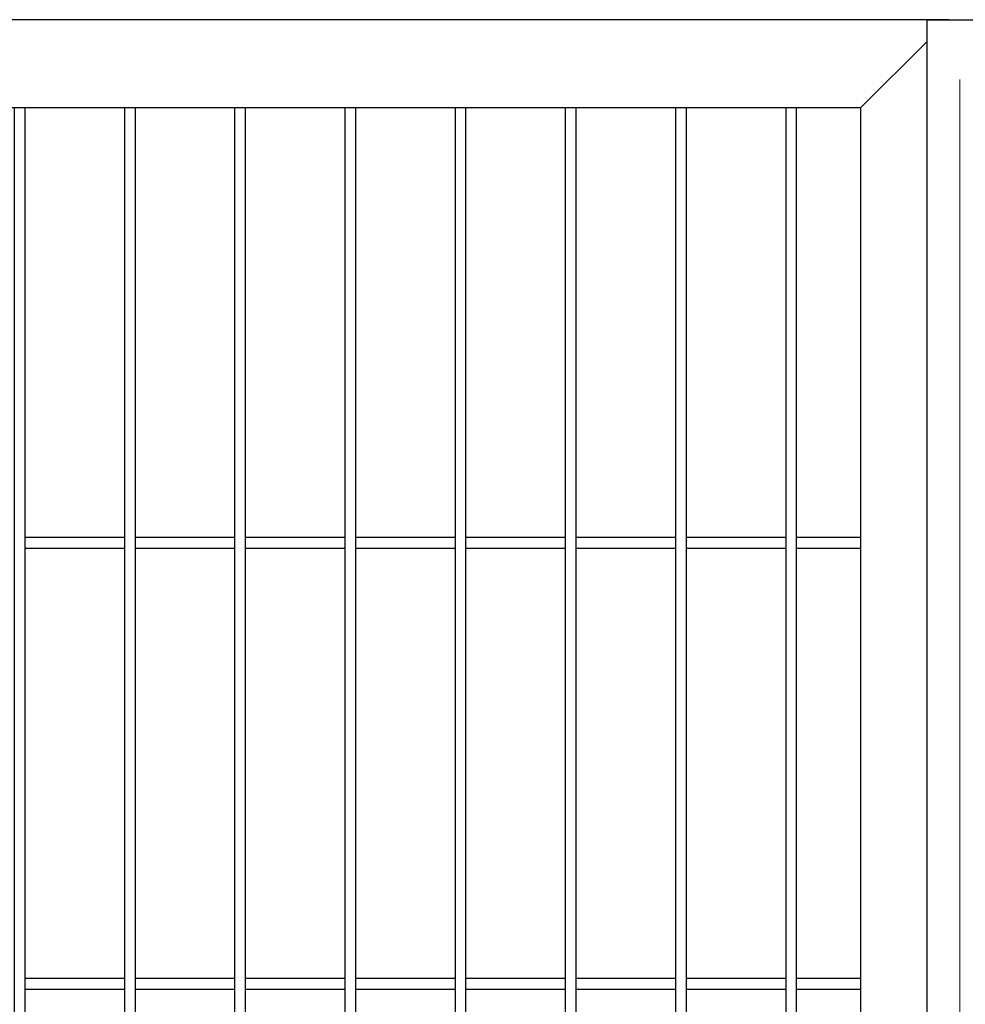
# Model space of a CAD drawing. Header units: inches. Extents: x 43593 to 117387, y -66787 to -26237.
# Tile 157 of 256: x 50540 to 50582, y -33569 to -33525. Entities that reach past the tile are written whole.
import ezdxf

# ---------------------------------------------------------------- set-up
doc = ezdxf.new("R2010")
doc.units = ezdxf.units.IN
doc.header["$MEASUREMENT"] = 0
doc.layers.get('0').update_dxf_attribs({"lineweight": 0})
doc.layers.add('AW OGRODZENIA', color=253, linetype='Continuous')

msp = doc.modelspace()

# ---------------------------------------------------------------- linework, layer by layer
at = {"linetype": 'Continuous', "ltscale": 8}
msp.add_line((50582.191, -33527.515), (50582.191, -33701.593), dxfattribs=at)
at = {"layer": 'AW OGRODZENIA'}
for p, q in [((50581.691, -33524.802), (50417.191, -33524.802)), ((50580.691, -33524.802), (50580.691, -33570.131)), ((50580.691, -33524.802), (50583.691, -33524.802)), ((50580.691, -33525.802), (50577.691, -33528.802)), ((50577.691, -33528.802), (50421.191, -33528.802)), ((50577.691, -33528.802), (50577.691, -33675.802)), ((50539.789, -33548.262), (50544.293, -33548.262)), ((50539.789, -33548.262), (50544.293, -33548.262)), ((50539.789, -33548.262), (50544.293, -33548.262)), ((50539.789, -33548.262), (50544.293, -33548.262)), ((50539.789, -33548.262), (50544.293, -33548.262)), ((50539.789, -33548.262), (50544.293, -33548.262)), ((50539.789, -33548.262), (50544.293, -33548.262)), ((50539.789, -33548.262), (50544.293, -33548.262)), ((50539.789, -33548.262), (50544.293, -33548.262)), ((50539.789, -33548.262), (50544.293, -33548.262)), ((50539.789, -33548.262), (50544.293, -33548.262)), ((50539.789, -33548.262), (50544.293, -33548.262)), ((50539.789, -33548.262), (50544.293, -33548.262)), ((50539.789, -33548.262), (50544.293, -33548.262)), ((50539.789, -33548.262), (50544.293, -33548.262)), ((50539.789, -33548.262), (50544.293, -33548.262)), ((50539.789, -33548.262), (50544.293, -33548.262)), ((50539.789, -33548.262), (50544.293, -33548.262)), ((50539.789, -33548.262), (50544.293, -33548.262)), ((50539.789, -33548.262), (50544.293, -33548.262)), ((50539.789, -33548.262), (50544.293, -33548.262)), ((50539.789, -33548.262), (50544.293, -33548.262)), ((50539.789, -33548.262), (50544.293, -33548.262)), ((50539.789, -33548.262), (50544.293, -33548.262)), ((50539.789, -33548.262), (50544.293, -33548.262)), ((50544.789, -33548.262), (50549.293, -33548.262)), ((50544.789, -33548.262), (50549.293, -33548.262)), ((50544.789, -33548.262), (50549.293, -33548.262)), ((50544.789, -33548.262), (50549.293, -33548.262)), ((50544.789, -33548.262), (50549.293, -33548.262)), ((50544.789, -33548.262), (50549.293, -33548.262)), ((50544.789, -33548.262), (50549.293, -33548.262)), ((50544.789, -33548.262), (50549.293, -33548.262)), ((50544.789, -33548.262), (50549.293, -33548.262)), ((50544.789, -33548.262), (50549.293, -33548.262)), ((50544.789, -33548.262), (50549.293, -33548.262)), ((50544.789, -33548.262), (50549.293, -33548.262)), ((50544.789, -33548.262), (50549.293, -33548.262)), ((50544.789, -33548.262), (50549.293, -33548.262)), ((50544.789, -33548.262), (50549.293, -33548.262)), ((50544.789, -33548.262), (50549.293, -33548.262)), ((50544.789, -33548.262), (50549.293, -33548.262)), ((50544.789, -33548.262), (50549.293, -33548.262)), ((50544.789, -33548.262), (50549.293, -33548.262)), ((50544.789, -33548.262), (50549.293, -33548.262)), ((50544.789, -33548.262), (50549.293, -33548.262)), ((50544.789, -33548.262), (50549.293, -33548.262)), ((50544.789, -33548.262), (50549.293, -33548.262)), ((50544.789, -33548.262), (50549.293, -33548.262)), ((50544.789, -33548.262), (50549.293, -33548.262)), ((50549.789, -33548.262), (50554.293, -33548.262)), ((50549.789, -33548.262), (50554.293, -33548.262)), ((50549.789, -33548.262), (50554.293, -33548.262)), ((50549.789, -33548.262), (50554.293, -33548.262)), ((50549.789, -33548.262), (50554.293, -33548.262)), ((50549.789, -33548.262), (50554.293, -33548.262)), ((50549.789, -33548.262), (50554.293, -33548.262)), ((50549.789, -33548.262), (50554.293, -33548.262)), ((50549.789, -33548.262), (50554.293, -33548.262)), ((50549.789, -33548.262), (50554.293, -33548.262)), ((50549.789, -33548.262), (50554.293, -33548.262)), ((50549.789, -33548.262), (50554.293, -33548.262)), ((50549.789, -33548.262), (50554.293, -33548.262)), ((50549.789, -33548.262), (50554.293, -33548.262)), ((50549.789, -33548.262), (50554.293, -33548.262)), ((50549.789, -33548.262), (50554.293, -33548.262)), ((50549.789, -33548.262), (50554.293, -33548.262)), ((50549.789, -33548.262), (50554.293, -33548.262)), ((50549.789, -33548.262), (50554.293, -33548.262)), ((50549.789, -33548.262), (50554.293, -33548.262)), ((50549.789, -33548.262), (50554.293, -33548.262)), ((50549.789, -33548.262), (50554.293, -33548.262)), ((50549.789, -33548.262), (50554.293, -33548.262)), ((50549.789, -33548.262), (50554.293, -33548.262)), ((50549.789, -33548.262), (50554.293, -33548.262)), ((50554.789, -33548.262), (50559.293, -33548.262)), ((50554.789, -33548.262), (50559.293, -33548.262)), ((50554.789, -33548.262), (50559.293, -33548.262)), ((50554.789, -33548.262), (50559.293, -33548.262)), ((50554.789, -33548.262), (50559.293, -33548.262)), ((50554.789, -33548.262), (50559.293, -33548.262)), ((50554.789, -33548.262), (50559.293, -33548.262)), ((50554.789, -33548.262), (50559.293, -33548.262)), ((50554.789, -33548.262), (50559.293, -33548.262)), ((50554.789, -33548.262), (50559.293, -33548.262)), ((50554.789, -33548.262), (50559.293, -33548.262)), ((50554.789, -33548.262), (50559.293, -33548.262)), ((50554.789, -33548.262), (50559.293, -33548.262)), ((50554.789, -33548.262), (50559.293, -33548.262)), ((50554.789, -33548.262), (50559.293, -33548.262)), ((50554.789, -33548.262), (50559.293, -33548.262)), ((50554.789, -33548.262), (50559.293, -33548.262)), ((50554.789, -33548.262), (50559.293, -33548.262)), ((50554.789, -33548.262), (50559.293, -33548.262)), ((50554.789, -33548.262), (50559.293, -33548.262)), ((50554.789, -33548.262), (50559.293, -33548.262)), ((50554.789, -33548.262), (50559.293, -33548.262)), ((50554.789, -33548.262), (50559.293, -33548.262)), ((50554.789, -33548.262), (50559.293, -33548.262)), ((50554.789, -33548.262), (50559.293, -33548.262)), ((50559.789, -33548.262), (50564.293, -33548.262)), ((50559.789, -33548.262), (50564.293, -33548.262)), ((50559.789, -33548.262), (50564.293, -33548.262)), ((50559.789, -33548.262), (50564.293, -33548.262)), ((50559.789, -33548.262), (50564.293, -33548.262)), ((50559.789, -33548.262), (50564.293, -33548.262)), ((50559.789, -33548.262), (50564.293, -33548.262)), ((50559.789, -33548.262), (50564.293, -33548.262)), ((50559.789, -33548.262), (50564.293, -33548.262)), ((50559.789, -33548.262), (50564.293, -33548.262)), ((50559.789, -33548.262), (50564.293, -33548.262)), ((50559.789, -33548.262), (50564.293, -33548.262)), ((50559.789, -33548.262), (50564.293, -33548.262)), ((50559.789, -33548.262), (50564.293, -33548.262)), ((50559.789, -33548.262), (50564.293, -33548.262)), ((50559.789, -33548.262), (50564.293, -33548.262)), ((50559.789, -33548.262), (50564.293, -33548.262)), ((50559.789, -33548.262), (50564.293, -33548.262)), ((50559.789, -33548.262), (50564.293, -33548.262)), ((50559.789, -33548.262), (50564.293, -33548.262)), ((50559.789, -33548.262), (50564.293, -33548.262)), ((50559.789, -33548.262), (50564.293, -33548.262)), ((50559.789, -33548.262), (50564.293, -33548.262)), ((50559.789, -33548.262), (50564.293, -33548.262)), ((50559.789, -33548.262), (50564.293, -33548.262)), ((50564.789, -33548.262), (50569.293, -33548.262)), ((50564.789, -33548.262), (50569.293, -33548.262)), ((50564.789, -33548.262), (50569.293, -33548.262)), ((50564.789, -33548.262), (50569.293, -33548.262)), ((50564.789, -33548.262), (50569.293, -33548.262)), ((50564.789, -33548.262), (50569.293, -33548.262)), ((50564.789, -33548.262), (50569.293, -33548.262)), ((50564.789, -33548.262), (50569.293, -33548.262)), ((50564.789, -33548.262), (50569.293, -33548.262)), ((50564.789, -33548.262), (50569.293, -33548.262)), ((50564.789, -33548.262), (50569.293, -33548.262)), ((50564.789, -33548.262), (50569.293, -33548.262)), ((50564.789, -33548.262), (50569.293, -33548.262)), ((50564.789, -33548.262), (50569.293, -33548.262)), ((50564.789, -33548.262), (50569.293, -33548.262)), ((50564.789, -33548.262), (50569.293, -33548.262)), ((50564.789, -33548.262), (50569.293, -33548.262)), ((50564.789, -33548.262), (50569.293, -33548.262)), ((50564.789, -33548.262), (50569.293, -33548.262)), ((50564.789, -33548.262), (50569.293, -33548.262)), ((50564.789, -33548.262), (50569.293, -33548.262)), ((50564.789, -33548.262), (50569.293, -33548.262)), ((50564.789, -33548.262), (50569.293, -33548.262)), ((50564.789, -33548.262), (50569.293, -33548.262)), ((50564.789, -33548.262), (50569.293, -33548.262)), ((50569.789, -33548.262), (50574.293, -33548.262)), ((50569.789, -33548.262), (50574.293, -33548.262)), ((50569.789, -33548.262), (50574.293, -33548.262)), ((50569.789, -33548.262), (50574.293, -33548.262)), ((50569.789, -33548.262), (50574.293, -33548.262)), ((50569.789, -33548.262), (50574.293, -33548.262)), ((50569.789, -33548.262), (50574.293, -33548.262)), ((50569.789, -33548.262), (50574.293, -33548.262)), ((50569.789, -33548.262), (50574.293, -33548.262)), ((50569.789, -33548.262), (50574.293, -33548.262)), ((50569.789, -33548.262), (50574.293, -33548.262)), ((50569.789, -33548.262), (50574.293, -33548.262)), ((50569.789, -33548.262), (50574.293, -33548.262)), ((50569.789, -33548.262), (50574.293, -33548.262)), ((50569.789, -33548.262), (50574.293, -33548.262)), ((50569.789, -33548.262), (50574.293, -33548.262)), ((50569.789, -33548.262), (50574.293, -33548.262)), ((50569.789, -33548.262), (50574.293, -33548.262)), ((50569.789, -33548.262), (50574.293, -33548.262)), ((50569.789, -33548.262), (50574.293, -33548.262)), ((50569.789, -33548.262), (50574.293, -33548.262)), ((50569.789, -33548.262), (50574.293, -33548.262)), ((50569.789, -33548.262), (50574.293, -33548.262)), ((50569.789, -33548.262), (50574.293, -33548.262)), ((50569.789, -33548.262), (50574.293, -33548.262)), ((50574.789, -33548.262), (50577.691, -33548.262)), ((50574.789, -33548.262), (50577.691, -33548.262)), ((50574.789, -33548.262), (50577.691, -33548.262)), ((50574.789, -33548.262), (50577.691, -33548.262)), ((50574.789, -33548.262), (50577.691, -33548.262)), ((50574.789, -33548.262), (50577.691, -33548.262)), ((50574.789, -33548.262), (50577.691, -33548.262)), ((50574.789, -33548.262), (50577.691, -33548.262)), ((50574.789, -33548.262), (50577.691, -33548.262)), ((50574.789, -33548.262), (50577.691, -33548.262)), ((50574.789, -33548.262), (50577.691, -33548.262)), ((50574.789, -33548.262), (50577.691, -33548.262)), ((50574.789, -33548.262), (50577.691, -33548.262)), ((50574.789, -33548.262), (50577.691, -33548.262)), ((50574.789, -33548.262), (50577.691, -33548.262)), ((50574.789, -33548.262), (50577.691, -33548.262)), ((50574.789, -33548.262), (50577.691, -33548.262)), ((50574.789, -33548.262), (50577.691, -33548.262)), ((50574.789, -33548.262), (50577.691, -33548.262)), ((50574.789, -33548.262), (50577.691, -33548.262)), ((50574.789, -33548.262), (50577.691, -33548.262)), ((50574.789, -33548.262), (50577.691, -33548.262)), ((50574.789, -33548.262), (50577.691, -33548.262)), ((50574.789, -33548.262), (50577.691, -33548.262)), ((50574.789, -33548.262), (50577.691, -33548.262)), ((50539.789, -33548.762), (50544.293, -33548.762)), ((50539.789, -33548.762), (50544.293, -33548.762)), ((50539.789, -33548.762), (50544.293, -33548.762)), ((50539.789, -33548.762), (50544.293, -33548.762)), ((50539.789, -33548.762), (50544.293, -33548.762)), ((50539.789, -33548.762), (50544.293, -33548.762)), ((50539.789, -33548.762), (50544.293, -33548.762)), ((50539.789, -33548.762), (50544.293, -33548.762)), ((50539.789, -33548.762), (50544.293, -33548.762)), ((50539.789, -33548.762), (50544.293, -33548.762)), ((50539.789, -33548.762), (50544.293, -33548.762)), ((50539.789, -33548.762), (50544.293, -33548.762)), ((50539.789, -33548.762), (50544.293, -33548.762)), ((50539.789, -33548.762), (50544.293, -33548.762)), ((50539.789, -33548.762), (50544.293, -33548.762)), ((50539.789, -33548.762), (50544.293, -33548.762)), ((50539.789, -33548.762), (50544.293, -33548.762)), ((50539.789, -33548.762), (50544.293, -33548.762)), ((50539.789, -33548.762), (50544.293, -33548.762)), ((50539.789, -33548.762), (50544.293, -33548.762)), ((50539.789, -33548.762), (50544.293, -33548.762)), ((50539.789, -33548.762), (50544.293, -33548.762)), ((50539.789, -33548.762), (50544.293, -33548.762)), ((50539.789, -33548.762), (50544.293, -33548.762)), ((50539.789, -33548.762), (50544.293, -33548.762)), ((50544.789, -33548.762), (50549.293, -33548.762)), ((50544.789, -33548.762), (50549.293, -33548.762)), ((50544.789, -33548.762), (50549.293, -33548.762)), ((50544.789, -33548.762), (50549.293, -33548.762)), ((50544.789, -33548.762), (50549.293, -33548.762)), ((50544.789, -33548.762), (50549.293, -33548.762)), ((50544.789, -33548.762), (50549.293, -33548.762)), ((50544.789, -33548.762), (50549.293, -33548.762)), ((50544.789, -33548.762), (50549.293, -33548.762)), ((50544.789, -33548.762), (50549.293, -33548.762)), ((50544.789, -33548.762), (50549.293, -33548.762)), ((50544.789, -33548.762), (50549.293, -33548.762)), ((50544.789, -33548.762), (50549.293, -33548.762)), ((50544.789, -33548.762), (50549.293, -33548.762)), ((50544.789, -33548.762), (50549.293, -33548.762)), ((50544.789, -33548.762), (50549.293, -33548.762)), ((50544.789, -33548.762), (50549.293, -33548.762)), ((50544.789, -33548.762), (50549.293, -33548.762)), ((50544.789, -33548.762), (50549.293, -33548.762)), ((50544.789, -33548.762), (50549.293, -33548.762)), ((50544.789, -33548.762), (50549.293, -33548.762)), ((50544.789, -33548.762), (50549.293, -33548.762)), ((50544.789, -33548.762), (50549.293, -33548.762)), ((50544.789, -33548.762), (50549.293, -33548.762)), ((50544.789, -33548.762), (50549.293, -33548.762)), ((50549.789, -33548.762), (50554.293, -33548.762)), ((50549.789, -33548.762), (50554.293, -33548.762)), ((50549.789, -33548.762), (50554.293, -33548.762)), ((50549.789, -33548.762), (50554.293, -33548.762)), ((50549.789, -33548.762), (50554.293, -33548.762)), ((50549.789, -33548.762), (50554.293, -33548.762)), ((50549.789, -33548.762), (50554.293, -33548.762)), ((50549.789, -33548.762), (50554.293, -33548.762)), ((50549.789, -33548.762), (50554.293, -33548.762)), ((50549.789, -33548.762), (50554.293, -33548.762)), ((50549.789, -33548.762), (50554.293, -33548.762)), ((50549.789, -33548.762), (50554.293, -33548.762)), ((50549.789, -33548.762), (50554.293, -33548.762)), ((50549.789, -33548.762), (50554.293, -33548.762)), ((50549.789, -33548.762), (50554.293, -33548.762)), ((50549.789, -33548.762), (50554.293, -33548.762)), ((50549.789, -33548.762), (50554.293, -33548.762)), ((50549.789, -33548.762), (50554.293, -33548.762)), ((50549.789, -33548.762), (50554.293, -33548.762)), ((50549.789, -33548.762), (50554.293, -33548.762)), ((50549.789, -33548.762), (50554.293, -33548.762)), ((50549.789, -33548.762), (50554.293, -33548.762)), ((50549.789, -33548.762), (50554.293, -33548.762)), ((50549.789, -33548.762), (50554.293, -33548.762)), ((50549.789, -33548.762), (50554.293, -33548.762)), ((50554.789, -33548.762), (50559.293, -33548.762)), ((50554.789, -33548.762), (50559.293, -33548.762)), ((50554.789, -33548.762), (50559.293, -33548.762)), ((50554.789, -33548.762), (50559.293, -33548.762)), ((50554.789, -33548.762), (50559.293, -33548.762)), ((50554.789, -33548.762), (50559.293, -33548.762)), ((50554.789, -33548.762), (50559.293, -33548.762)), ((50554.789, -33548.762), (50559.293, -33548.762)), ((50554.789, -33548.762), (50559.293, -33548.762)), ((50554.789, -33548.762), (50559.293, -33548.762)), ((50554.789, -33548.762), (50559.293, -33548.762)), ((50554.789, -33548.762), (50559.293, -33548.762)), ((50554.789, -33548.762), (50559.293, -33548.762)), ((50554.789, -33548.762), (50559.293, -33548.762)), ((50554.789, -33548.762), (50559.293, -33548.762)), ((50554.789, -33548.762), (50559.293, -33548.762)), ((50554.789, -33548.762), (50559.293, -33548.762)), ((50554.789, -33548.762), (50559.293, -33548.762)), ((50554.789, -33548.762), (50559.293, -33548.762)), ((50554.789, -33548.762), (50559.293, -33548.762)), ((50554.789, -33548.762), (50559.293, -33548.762)), ((50554.789, -33548.762), (50559.293, -33548.762)), ((50554.789, -33548.762), (50559.293, -33548.762)), ((50554.789, -33548.762), (50559.293, -33548.762)), ((50554.789, -33548.762), (50559.293, -33548.762)), ((50559.789, -33548.762), (50564.293, -33548.762)), ((50559.789, -33548.762), (50564.293, -33548.762)), ((50559.789, -33548.762), (50564.293, -33548.762)), ((50559.789, -33548.762), (50564.293, -33548.762)), ((50559.789, -33548.762), (50564.293, -33548.762)), ((50559.789, -33548.762), (50564.293, -33548.762)), ((50559.789, -33548.762), (50564.293, -33548.762)), ((50559.789, -33548.762), (50564.293, -33548.762)), ((50559.789, -33548.762), (50564.293, -33548.762)), ((50559.789, -33548.762), (50564.293, -33548.762)), ((50559.789, -33548.762), (50564.293, -33548.762)), ((50559.789, -33548.762), (50564.293, -33548.762)), ((50559.789, -33548.762), (50564.293, -33548.762)), ((50559.789, -33548.762), (50564.293, -33548.762)), ((50559.789, -33548.762), (50564.293, -33548.762)), ((50559.789, -33548.762), (50564.293, -33548.762)), ((50559.789, -33548.762), (50564.293, -33548.762)), ((50559.789, -33548.762), (50564.293, -33548.762)), ((50559.789, -33548.762), (50564.293, -33548.762)), ((50559.789, -33548.762), (50564.293, -33548.762)), ((50559.789, -33548.762), (50564.293, -33548.762)), ((50559.789, -33548.762), (50564.293, -33548.762)), ((50559.789, -33548.762), (50564.293, -33548.762)), ((50559.789, -33548.762), (50564.293, -33548.762)), ((50559.789, -33548.762), (50564.293, -33548.762)), ((50564.789, -33548.762), (50569.293, -33548.762)), ((50564.789, -33548.762), (50569.293, -33548.762)), ((50564.789, -33548.762), (50569.293, -33548.762)), ((50564.789, -33548.762), (50569.293, -33548.762)), ((50564.789, -33548.762), (50569.293, -33548.762)), ((50564.789, -33548.762), (50569.293, -33548.762)), ((50564.789, -33548.762), (50569.293, -33548.762)), ((50564.789, -33548.762), (50569.293, -33548.762)), ((50564.789, -33548.762), (50569.293, -33548.762)), ((50564.789, -33548.762), (50569.293, -33548.762)), ((50564.789, -33548.762), (50569.293, -33548.762)), ((50564.789, -33548.762), (50569.293, -33548.762)), ((50564.789, -33548.762), (50569.293, -33548.762)), ((50564.789, -33548.762), (50569.293, -33548.762)), ((50564.789, -33548.762), (50569.293, -33548.762)), ((50564.789, -33548.762), (50569.293, -33548.762)), ((50564.789, -33548.762), (50569.293, -33548.762)), ((50564.789, -33548.762), (50569.293, -33548.762)), ((50564.789, -33548.762), (50569.293, -33548.762)), ((50564.789, -33548.762), (50569.293, -33548.762)), ((50564.789, -33548.762), (50569.293, -33548.762)), ((50564.789, -33548.762), (50569.293, -33548.762)), ((50564.789, -33548.762), (50569.293, -33548.762)), ((50564.789, -33548.762), (50569.293, -33548.762)), ((50564.789, -33548.762), (50569.293, -33548.762)), ((50569.789, -33548.762), (50574.293, -33548.762)), ((50569.789, -33548.762), (50574.293, -33548.762)), ((50569.789, -33548.762), (50574.293, -33548.762)), ((50569.789, -33548.762), (50574.293, -33548.762)), ((50569.789, -33548.762), (50574.293, -33548.762)), ((50569.789, -33548.762), (50574.293, -33548.762)), ((50569.789, -33548.762), (50574.293, -33548.762)), ((50569.789, -33548.762), (50574.293, -33548.762)), ((50569.789, -33548.762), (50574.293, -33548.762)), ((50569.789, -33548.762), (50574.293, -33548.762)), ((50569.789, -33548.762), (50574.293, -33548.762)), ((50569.789, -33548.762), (50574.293, -33548.762)), ((50569.789, -33548.762), (50574.293, -33548.762)), ((50569.789, -33548.762), (50574.293, -33548.762)), ((50569.789, -33548.762), (50574.293, -33548.762)), ((50569.789, -33548.762), (50574.293, -33548.762)), ((50569.789, -33548.762), (50574.293, -33548.762)), ((50569.789, -33548.762), (50574.293, -33548.762)), ((50569.789, -33548.762), (50574.293, -33548.762)), ((50569.789, -33548.762), (50574.293, -33548.762)), ((50569.789, -33548.762), (50574.293, -33548.762)), ((50569.789, -33548.762), (50574.293, -33548.762)), ((50569.789, -33548.762), (50574.293, -33548.762)), ((50569.789, -33548.762), (50574.293, -33548.762)), ((50569.789, -33548.762), (50574.293, -33548.762)), ((50574.789, -33548.762), (50577.691, -33548.762)), ((50574.789, -33548.762), (50577.691, -33548.762)), ((50574.789, -33548.762), (50577.691, -33548.762)), ((50574.789, -33548.762), (50577.691, -33548.762)), ((50574.789, -33548.762), (50577.691, -33548.762)), ((50574.789, -33548.762), (50577.691, -33548.762)), ((50574.789, -33548.762), (50577.691, -33548.762)), ((50574.789, -33548.762), (50577.691, -33548.762)), ((50574.789, -33548.762), (50577.691, -33548.762)), ((50574.789, -33548.762), (50577.691, -33548.762)), ((50574.789, -33548.762), (50577.691, -33548.762)), ((50574.789, -33548.762), (50577.691, -33548.762)), ((50574.789, -33548.762), (50577.691, -33548.762)), ((50574.789, -33548.762), (50577.691, -33548.762)), ((50574.789, -33548.762), (50577.691, -33548.762)), ((50574.789, -33548.762), (50577.691, -33548.762)), ((50574.789, -33548.762), (50577.691, -33548.762)), ((50574.789, -33548.762), (50577.691, -33548.762)), ((50574.789, -33548.762), (50577.691, -33548.762)), ((50574.789, -33548.762), (50577.691, -33548.762)), ((50574.789, -33548.762), (50577.691, -33548.762)), ((50574.789, -33548.762), (50577.691, -33548.762)), ((50574.789, -33548.762), (50577.691, -33548.762)), ((50574.789, -33548.762), (50577.691, -33548.762)), ((50574.789, -33548.762), (50577.691, -33548.762)), ((50539.789, -33568.262), (50544.293, -33568.262)), ((50539.789, -33568.262), (50544.293, -33568.262)), ((50539.789, -33568.262), (50544.293, -33568.262)), ((50539.789, -33568.262), (50544.293, -33568.262)), ((50539.789, -33568.262), (50544.293, -33568.262)), ((50539.789, -33568.262), (50544.293, -33568.262)), ((50539.789, -33568.262), (50544.293, -33568.262)), ((50539.789, -33568.262), (50544.293, -33568.262)), ((50539.789, -33568.262), (50544.293, -33568.262)), ((50539.789, -33568.262), (50544.293, -33568.262)), ((50539.789, -33568.262), (50544.293, -33568.262)), ((50539.789, -33568.262), (50544.293, -33568.262)), ((50539.789, -33568.262), (50544.293, -33568.262)), ((50539.789, -33568.262), (50544.293, -33568.262)), ((50539.789, -33568.262), (50544.293, -33568.262)), ((50539.789, -33568.262), (50544.293, -33568.262)), ((50539.789, -33568.262), (50544.293, -33568.262)), ((50539.789, -33568.262), (50544.293, -33568.262)), ((50539.789, -33568.262), (50544.293, -33568.262)), ((50539.789, -33568.262), (50544.293, -33568.262)), ((50539.789, -33568.262), (50544.293, -33568.262)), ((50539.789, -33568.262), (50544.293, -33568.262)), ((50539.789, -33568.262), (50544.293, -33568.262)), ((50539.789, -33568.262), (50544.293, -33568.262)), ((50539.789, -33568.262), (50544.293, -33568.262)), ((50544.789, -33568.262), (50549.293, -33568.262)), ((50544.789, -33568.262), (50549.293, -33568.262)), ((50544.789, -33568.262), (50549.293, -33568.262)), ((50544.789, -33568.262), (50549.293, -33568.262)), ((50544.789, -33568.262), (50549.293, -33568.262)), ((50544.789, -33568.262), (50549.293, -33568.262)), ((50544.789, -33568.262), (50549.293, -33568.262)), ((50544.789, -33568.262), (50549.293, -33568.262)), ((50544.789, -33568.262), (50549.293, -33568.262)), ((50544.789, -33568.262), (50549.293, -33568.262)), ((50544.789, -33568.262), (50549.293, -33568.262)), ((50544.789, -33568.262), (50549.293, -33568.262)), ((50544.789, -33568.262), (50549.293, -33568.262)), ((50544.789, -33568.262), (50549.293, -33568.262)), ((50544.789, -33568.262), (50549.293, -33568.262)), ((50544.789, -33568.262), (50549.293, -33568.262)), ((50544.789, -33568.262), (50549.293, -33568.262)), ((50544.789, -33568.262), (50549.293, -33568.262)), ((50544.789, -33568.262), (50549.293, -33568.262)), ((50544.789, -33568.262), (50549.293, -33568.262)), ((50544.789, -33568.262), (50549.293, -33568.262)), ((50544.789, -33568.262), (50549.293, -33568.262)), ((50544.789, -33568.262), (50549.293, -33568.262)), ((50544.789, -33568.262), (50549.293, -33568.262)), ((50544.789, -33568.262), (50549.293, -33568.262)), ((50549.789, -33568.262), (50554.293, -33568.262)), ((50549.789, -33568.262), (50554.293, -33568.262)), ((50549.789, -33568.262), (50554.293, -33568.262)), ((50549.789, -33568.262), (50554.293, -33568.262)), ((50549.789, -33568.262), (50554.293, -33568.262)), ((50549.789, -33568.262), (50554.293, -33568.262)), ((50549.789, -33568.262), (50554.293, -33568.262)), ((50549.789, -33568.262), (50554.293, -33568.262)), ((50549.789, -33568.262), (50554.293, -33568.262)), ((50549.789, -33568.262), (50554.293, -33568.262)), ((50549.789, -33568.262), (50554.293, -33568.262)), ((50549.789, -33568.262), (50554.293, -33568.262)), ((50549.789, -33568.262), (50554.293, -33568.262)), ((50549.789, -33568.262), (50554.293, -33568.262)), ((50549.789, -33568.262), (50554.293, -33568.262)), ((50549.789, -33568.262), (50554.293, -33568.262)), ((50549.789, -33568.262), (50554.293, -33568.262)), ((50549.789, -33568.262), (50554.293, -33568.262)), ((50549.789, -33568.262), (50554.293, -33568.262)), ((50549.789, -33568.262), (50554.293, -33568.262)), ((50549.789, -33568.262), (50554.293, -33568.262)), ((50549.789, -33568.262), (50554.293, -33568.262)), ((50549.789, -33568.262), (50554.293, -33568.262)), ((50549.789, -33568.262), (50554.293, -33568.262)), ((50549.789, -33568.262), (50554.293, -33568.262)), ((50554.789, -33568.262), (50559.293, -33568.262)), ((50554.789, -33568.262), (50559.293, -33568.262)), ((50554.789, -33568.262), (50559.293, -33568.262)), ((50554.789, -33568.262), (50559.293, -33568.262)), ((50554.789, -33568.262), (50559.293, -33568.262)), ((50554.789, -33568.262), (50559.293, -33568.262)), ((50554.789, -33568.262), (50559.293, -33568.262)), ((50554.789, -33568.262), (50559.293, -33568.262)), ((50554.789, -33568.262), (50559.293, -33568.262)), ((50554.789, -33568.262), (50559.293, -33568.262)), ((50554.789, -33568.262), (50559.293, -33568.262)), ((50554.789, -33568.262), (50559.293, -33568.262)), ((50554.789, -33568.262), (50559.293, -33568.262)), ((50554.789, -33568.262), (50559.293, -33568.262)), ((50554.789, -33568.262), (50559.293, -33568.262)), ((50554.789, -33568.262), (50559.293, -33568.262)), ((50554.789, -33568.262), (50559.293, -33568.262)), ((50554.789, -33568.262), (50559.293, -33568.262)), ((50554.789, -33568.262), (50559.293, -33568.262)), ((50554.789, -33568.262), (50559.293, -33568.262)), ((50554.789, -33568.262), (50559.293, -33568.262)), ((50554.789, -33568.262), (50559.293, -33568.262)), ((50554.789, -33568.262), (50559.293, -33568.262)), ((50554.789, -33568.262), (50559.293, -33568.262)), ((50554.789, -33568.262), (50559.293, -33568.262)), ((50559.789, -33568.262), (50564.293, -33568.262)), ((50559.789, -33568.262), (50564.293, -33568.262)), ((50559.789, -33568.262), (50564.293, -33568.262)), ((50559.789, -33568.262), (50564.293, -33568.262)), ((50559.789, -33568.262), (50564.293, -33568.262)), ((50559.789, -33568.262), (50564.293, -33568.262)), ((50559.789, -33568.262), (50564.293, -33568.262)), ((50559.789, -33568.262), (50564.293, -33568.262)), ((50559.789, -33568.262), (50564.293, -33568.262)), ((50559.789, -33568.262), (50564.293, -33568.262)), ((50559.789, -33568.262), (50564.293, -33568.262)), ((50559.789, -33568.262), (50564.293, -33568.262)), ((50559.789, -33568.262), (50564.293, -33568.262)), ((50559.789, -33568.262), (50564.293, -33568.262)), ((50559.789, -33568.262), (50564.293, -33568.262)), ((50559.789, -33568.262), (50564.293, -33568.262)), ((50559.789, -33568.262), (50564.293, -33568.262)), ((50559.789, -33568.262), (50564.293, -33568.262)), ((50559.789, -33568.262), (50564.293, -33568.262)), ((50559.789, -33568.262), (50564.293, -33568.262)), ((50559.789, -33568.262), (50564.293, -33568.262)), ((50559.789, -33568.262), (50564.293, -33568.262)), ((50559.789, -33568.262), (50564.293, -33568.262)), ((50559.789, -33568.262), (50564.293, -33568.262)), ((50559.789, -33568.262), (50564.293, -33568.262)), ((50564.789, -33568.262), (50569.293, -33568.262)), ((50564.789, -33568.262), (50569.293, -33568.262)), ((50564.789, -33568.262), (50569.293, -33568.262)), ((50564.789, -33568.262), (50569.293, -33568.262)), ((50564.789, -33568.262), (50569.293, -33568.262)), ((50564.789, -33568.262), (50569.293, -33568.262)), ((50564.789, -33568.262), (50569.293, -33568.262)), ((50564.789, -33568.262), (50569.293, -33568.262)), ((50564.789, -33568.262), (50569.293, -33568.262)), ((50564.789, -33568.262), (50569.293, -33568.262)), ((50564.789, -33568.262), (50569.293, -33568.262)), ((50564.789, -33568.262), (50569.293, -33568.262)), ((50564.789, -33568.262), (50569.293, -33568.262)), ((50564.789, -33568.262), (50569.293, -33568.262)), ((50564.789, -33568.262), (50569.293, -33568.262)), ((50564.789, -33568.262), (50569.293, -33568.262)), ((50564.789, -33568.262), (50569.293, -33568.262)), ((50564.789, -33568.262), (50569.293, -33568.262)), ((50564.789, -33568.262), (50569.293, -33568.262)), ((50564.789, -33568.262), (50569.293, -33568.262)), ((50564.789, -33568.262), (50569.293, -33568.262)), ((50564.789, -33568.262), (50569.293, -33568.262)), ((50564.789, -33568.262), (50569.293, -33568.262)), ((50564.789, -33568.262), (50569.293, -33568.262)), ((50564.789, -33568.262), (50569.293, -33568.262)), ((50569.789, -33568.262), (50574.293, -33568.262)), ((50569.789, -33568.262), (50574.293, -33568.262)), ((50569.789, -33568.262), (50574.293, -33568.262)), ((50569.789, -33568.262), (50574.293, -33568.262)), ((50569.789, -33568.262), (50574.293, -33568.262)), ((50569.789, -33568.262), (50574.293, -33568.262)), ((50569.789, -33568.262), (50574.293, -33568.262)), ((50569.789, -33568.262), (50574.293, -33568.262)), ((50569.789, -33568.262), (50574.293, -33568.262)), ((50569.789, -33568.262), (50574.293, -33568.262)), ((50569.789, -33568.262), (50574.293, -33568.262)), ((50569.789, -33568.262), (50574.293, -33568.262)), ((50569.789, -33568.262), (50574.293, -33568.262)), ((50569.789, -33568.262), (50574.293, -33568.262)), ((50569.789, -33568.262), (50574.293, -33568.262)), ((50569.789, -33568.262), (50574.293, -33568.262)), ((50569.789, -33568.262), (50574.293, -33568.262)), ((50569.789, -33568.262), (50574.293, -33568.262)), ((50569.789, -33568.262), (50574.293, -33568.262)), ((50569.789, -33568.262), (50574.293, -33568.262)), ((50569.789, -33568.262), (50574.293, -33568.262)), ((50569.789, -33568.262), (50574.293, -33568.262)), ((50569.789, -33568.262), (50574.293, -33568.262)), ((50569.789, -33568.262), (50574.293, -33568.262)), ((50569.789, -33568.262), (50574.293, -33568.262)), ((50574.789, -33568.262), (50577.691, -33568.262)), ((50574.789, -33568.262), (50577.691, -33568.262)), ((50574.789, -33568.262), (50577.691, -33568.262)), ((50574.789, -33568.262), (50577.691, -33568.262)), ((50574.789, -33568.262), (50577.691, -33568.262)), ((50574.789, -33568.262), (50577.691, -33568.262)), ((50574.789, -33568.262), (50577.691, -33568.262)), ((50574.789, -33568.262), (50577.691, -33568.262)), ((50574.789, -33568.262), (50577.691, -33568.262)), ((50574.789, -33568.262), (50577.691, -33568.262)), ((50574.789, -33568.262), (50577.691, -33568.262)), ((50574.789, -33568.262), (50577.691, -33568.262)), ((50574.789, -33568.262), (50577.691, -33568.262)), ((50574.789, -33568.262), (50577.691, -33568.262)), ((50574.789, -33568.262), (50577.691, -33568.262)), ((50574.789, -33568.262), (50577.691, -33568.262)), ((50574.789, -33568.262), (50577.691, -33568.262)), ((50574.789, -33568.262), (50577.691, -33568.262)), ((50574.789, -33568.262), (50577.691, -33568.262)), ((50574.789, -33568.262), (50577.691, -33568.262)), ((50574.789, -33568.262), (50577.691, -33568.262)), ((50574.789, -33568.262), (50577.691, -33568.262)), ((50574.789, -33568.262), (50577.691, -33568.262)), ((50574.789, -33568.262), (50577.691, -33568.262)), ((50574.789, -33568.262), (50577.691, -33568.262)), ((50539.789, -33568.762), (50544.293, -33568.762)), ((50539.789, -33568.762), (50544.293, -33568.762)), ((50539.789, -33568.762), (50544.293, -33568.762)), ((50539.789, -33568.762), (50544.293, -33568.762)), ((50539.789, -33568.762), (50544.293, -33568.762)), ((50539.789, -33568.762), (50544.293, -33568.762)), ((50539.789, -33568.762), (50544.293, -33568.762)), ((50539.789, -33568.762), (50544.293, -33568.762)), ((50539.789, -33568.762), (50544.293, -33568.762)), ((50539.789, -33568.762), (50544.293, -33568.762)), ((50539.789, -33568.762), (50544.293, -33568.762)), ((50539.789, -33568.762), (50544.293, -33568.762)), ((50539.789, -33568.762), (50544.293, -33568.762)), ((50539.789, -33568.762), (50544.293, -33568.762)), ((50539.789, -33568.762), (50544.293, -33568.762)), ((50539.789, -33568.762), (50544.293, -33568.762)), ((50539.789, -33568.762), (50544.293, -33568.762)), ((50539.789, -33568.762), (50544.293, -33568.762)), ((50539.789, -33568.762), (50544.293, -33568.762)), ((50539.789, -33568.762), (50544.293, -33568.762)), ((50539.789, -33568.762), (50544.293, -33568.762)), ((50539.789, -33568.762), (50544.293, -33568.762)), ((50539.789, -33568.762), (50544.293, -33568.762)), ((50539.789, -33568.762), (50544.293, -33568.762)), ((50539.789, -33568.762), (50544.293, -33568.762)), ((50544.789, -33568.762), (50549.293, -33568.762)), ((50544.789, -33568.762), (50549.293, -33568.762)), ((50544.789, -33568.762), (50549.293, -33568.762)), ((50544.789, -33568.762), (50549.293, -33568.762)), ((50544.789, -33568.762), (50549.293, -33568.762)), ((50544.789, -33568.762), (50549.293, -33568.762)), ((50544.789, -33568.762), (50549.293, -33568.762)), ((50544.789, -33568.762), (50549.293, -33568.762)), ((50544.789, -33568.762), (50549.293, -33568.762)), ((50544.789, -33568.762), (50549.293, -33568.762)), ((50544.789, -33568.762), (50549.293, -33568.762)), ((50544.789, -33568.762), (50549.293, -33568.762)), ((50544.789, -33568.762), (50549.293, -33568.762)), ((50544.789, -33568.762), (50549.293, -33568.762)), ((50544.789, -33568.762), (50549.293, -33568.762)), ((50544.789, -33568.762), (50549.293, -33568.762)), ((50544.789, -33568.762), (50549.293, -33568.762)), ((50544.789, -33568.762), (50549.293, -33568.762)), ((50544.789, -33568.762), (50549.293, -33568.762)), ((50544.789, -33568.762), (50549.293, -33568.762)), ((50544.789, -33568.762), (50549.293, -33568.762)), ((50544.789, -33568.762), (50549.293, -33568.762)), ((50544.789, -33568.762), (50549.293, -33568.762)), ((50544.789, -33568.762), (50549.293, -33568.762)), ((50544.789, -33568.762), (50549.293, -33568.762)), ((50549.789, -33568.762), (50554.293, -33568.762)), ((50549.789, -33568.762), (50554.293, -33568.762)), ((50549.789, -33568.762), (50554.293, -33568.762)), ((50549.789, -33568.762), (50554.293, -33568.762)), ((50549.789, -33568.762), (50554.293, -33568.762)), ((50549.789, -33568.762), (50554.293, -33568.762)), ((50549.789, -33568.762), (50554.293, -33568.762)), ((50549.789, -33568.762), (50554.293, -33568.762)), ((50549.789, -33568.762), (50554.293, -33568.762)), ((50549.789, -33568.762), (50554.293, -33568.762)), ((50549.789, -33568.762), (50554.293, -33568.762)), ((50549.789, -33568.762), (50554.293, -33568.762)), ((50549.789, -33568.762), (50554.293, -33568.762)), ((50549.789, -33568.762), (50554.293, -33568.762)), ((50549.789, -33568.762), (50554.293, -33568.762)), ((50549.789, -33568.762), (50554.293, -33568.762)), ((50549.789, -33568.762), (50554.293, -33568.762)), ((50549.789, -33568.762), (50554.293, -33568.762)), ((50549.789, -33568.762), (50554.293, -33568.762)), ((50549.789, -33568.762), (50554.293, -33568.762)), ((50549.789, -33568.762), (50554.293, -33568.762)), ((50549.789, -33568.762), (50554.293, -33568.762)), ((50549.789, -33568.762), (50554.293, -33568.762)), ((50549.789, -33568.762), (50554.293, -33568.762)), ((50549.789, -33568.762), (50554.293, -33568.762)), ((50554.789, -33568.762), (50559.293, -33568.762)), ((50554.789, -33568.762), (50559.293, -33568.762)), ((50554.789, -33568.762), (50559.293, -33568.762)), ((50554.789, -33568.762), (50559.293, -33568.762)), ((50554.789, -33568.762), (50559.293, -33568.762)), ((50554.789, -33568.762), (50559.293, -33568.762)), ((50554.789, -33568.762), (50559.293, -33568.762)), ((50554.789, -33568.762), (50559.293, -33568.762)), ((50554.789, -33568.762), (50559.293, -33568.762)), ((50554.789, -33568.762), (50559.293, -33568.762)), ((50554.789, -33568.762), (50559.293, -33568.762)), ((50554.789, -33568.762), (50559.293, -33568.762)), ((50554.789, -33568.762), (50559.293, -33568.762)), ((50554.789, -33568.762), (50559.293, -33568.762)), ((50554.789, -33568.762), (50559.293, -33568.762)), ((50554.789, -33568.762), (50559.293, -33568.762)), ((50554.789, -33568.762), (50559.293, -33568.762)), ((50554.789, -33568.762), (50559.293, -33568.762)), ((50554.789, -33568.762), (50559.293, -33568.762)), ((50554.789, -33568.762), (50559.293, -33568.762)), ((50554.789, -33568.762), (50559.293, -33568.762)), ((50554.789, -33568.762), (50559.293, -33568.762)), ((50554.789, -33568.762), (50559.293, -33568.762)), ((50554.789, -33568.762), (50559.293, -33568.762)), ((50554.789, -33568.762), (50559.293, -33568.762)), ((50559.789, -33568.762), (50564.293, -33568.762)), ((50559.789, -33568.762), (50564.293, -33568.762)), ((50559.789, -33568.762), (50564.293, -33568.762)), ((50559.789, -33568.762), (50564.293, -33568.762)), ((50559.789, -33568.762), (50564.293, -33568.762)), ((50559.789, -33568.762), (50564.293, -33568.762)), ((50559.789, -33568.762), (50564.293, -33568.762)), ((50559.789, -33568.762), (50564.293, -33568.762)), ((50559.789, -33568.762), (50564.293, -33568.762)), ((50559.789, -33568.762), (50564.293, -33568.762)), ((50559.789, -33568.762), (50564.293, -33568.762)), ((50559.789, -33568.762), (50564.293, -33568.762)), ((50559.789, -33568.762), (50564.293, -33568.762)), ((50559.789, -33568.762), (50564.293, -33568.762)), ((50559.789, -33568.762), (50564.293, -33568.762)), ((50559.789, -33568.762), (50564.293, -33568.762)), ((50559.789, -33568.762), (50564.293, -33568.762)), ((50559.789, -33568.762), (50564.293, -33568.762)), ((50559.789, -33568.762), (50564.293, -33568.762)), ((50559.789, -33568.762), (50564.293, -33568.762)), ((50559.789, -33568.762), (50564.293, -33568.762)), ((50559.789, -33568.762), (50564.293, -33568.762)), ((50559.789, -33568.762), (50564.293, -33568.762)), ((50559.789, -33568.762), (50564.293, -33568.762)), ((50559.789, -33568.762), (50564.293, -33568.762)), ((50564.789, -33568.762), (50569.293, -33568.762)), ((50564.789, -33568.762), (50569.293, -33568.762)), ((50564.789, -33568.762), (50569.293, -33568.762)), ((50564.789, -33568.762), (50569.293, -33568.762)), ((50564.789, -33568.762), (50569.293, -33568.762)), ((50564.789, -33568.762), (50569.293, -33568.762)), ((50564.789, -33568.762), (50569.293, -33568.762)), ((50564.789, -33568.762), (50569.293, -33568.762)), ((50564.789, -33568.762), (50569.293, -33568.762)), ((50564.789, -33568.762), (50569.293, -33568.762)), ((50564.789, -33568.762), (50569.293, -33568.762)), ((50564.789, -33568.762), (50569.293, -33568.762)), ((50564.789, -33568.762), (50569.293, -33568.762)), ((50564.789, -33568.762), (50569.293, -33568.762)), ((50564.789, -33568.762), (50569.293, -33568.762)), ((50564.789, -33568.762), (50569.293, -33568.762)), ((50564.789, -33568.762), (50569.293, -33568.762)), ((50564.789, -33568.762), (50569.293, -33568.762)), ((50564.789, -33568.762), (50569.293, -33568.762)), ((50564.789, -33568.762), (50569.293, -33568.762)), ((50564.789, -33568.762), (50569.293, -33568.762)), ((50564.789, -33568.762), (50569.293, -33568.762)), ((50564.789, -33568.762), (50569.293, -33568.762)), ((50564.789, -33568.762), (50569.293, -33568.762)), ((50564.789, -33568.762), (50569.293, -33568.762)), ((50569.789, -33568.762), (50574.293, -33568.762)), ((50569.789, -33568.762), (50574.293, -33568.762)), ((50569.789, -33568.762), (50574.293, -33568.762)), ((50569.789, -33568.762), (50574.293, -33568.762)), ((50569.789, -33568.762), (50574.293, -33568.762)), ((50569.789, -33568.762), (50574.293, -33568.762)), ((50569.789, -33568.762), (50574.293, -33568.762)), ((50569.789, -33568.762), (50574.293, -33568.762)), ((50569.789, -33568.762), (50574.293, -33568.762)), ((50569.789, -33568.762), (50574.293, -33568.762)), ((50569.789, -33568.762), (50574.293, -33568.762)), ((50569.789, -33568.762), (50574.293, -33568.762)), ((50569.789, -33568.762), (50574.293, -33568.762)), ((50569.789, -33568.762), (50574.293, -33568.762)), ((50569.789, -33568.762), (50574.293, -33568.762)), ((50569.789, -33568.762), (50574.293, -33568.762)), ((50569.789, -33568.762), (50574.293, -33568.762)), ((50569.789, -33568.762), (50574.293, -33568.762)), ((50569.789, -33568.762), (50574.293, -33568.762)), ((50569.789, -33568.762), (50574.293, -33568.762)), ((50569.789, -33568.762), (50574.293, -33568.762)), ((50569.789, -33568.762), (50574.293, -33568.762)), ((50569.789, -33568.762), (50574.293, -33568.762)), ((50569.789, -33568.762), (50574.293, -33568.762)), ((50569.789, -33568.762), (50574.293, -33568.762)), ((50574.789, -33568.762), (50577.691, -33568.762)), ((50574.789, -33568.762), (50577.691, -33568.762)), ((50574.789, -33568.762), (50577.691, -33568.762)), ((50574.789, -33568.762), (50577.691, -33568.762)), ((50574.789, -33568.762), (50577.691, -33568.762)), ((50574.789, -33568.762), (50577.691, -33568.762)), ((50574.789, -33568.762), (50577.691, -33568.762)), ((50574.789, -33568.762), (50577.691, -33568.762)), ((50574.789, -33568.762), (50577.691, -33568.762)), ((50574.789, -33568.762), (50577.691, -33568.762)), ((50574.789, -33568.762), (50577.691, -33568.762)), ((50574.789, -33568.762), (50577.691, -33568.762)), ((50574.789, -33568.762), (50577.691, -33568.762)), ((50574.789, -33568.762), (50577.691, -33568.762)), ((50574.789, -33568.762), (50577.691, -33568.762)), ((50574.789, -33568.762), (50577.691, -33568.762)), ((50574.789, -33568.762), (50577.691, -33568.762)), ((50574.789, -33568.762), (50577.691, -33568.762)), ((50574.789, -33568.762), (50577.691, -33568.762)), ((50574.789, -33568.762), (50577.691, -33568.762)), ((50574.789, -33568.762), (50577.691, -33568.762)), ((50574.789, -33568.762), (50577.691, -33568.762)), ((50574.789, -33568.762), (50577.691, -33568.762)), ((50574.789, -33568.762), (50577.691, -33568.762)), ((50574.789, -33568.762), (50577.691, -33568.762))]:
    msp.add_line(p, q, dxfattribs=at)
for points in [[(50539.789, -33528.802), (50539.293, -33528.802), (50539.293, -33665.802), (50539.789, -33665.802)], [(50544.789, -33528.802), (50544.293, -33528.802), (50544.293, -33665.802), (50544.789, -33665.802)], [(50549.789, -33528.802), (50549.293, -33528.802), (50549.293, -33665.802), (50549.789, -33665.802)], [(50554.789, -33528.802), (50554.293, -33528.802), (50554.293, -33665.802), (50554.789, -33665.802)], [(50559.789, -33528.802), (50559.293, -33528.802), (50559.293, -33665.802), (50559.789, -33665.802)], [(50564.789, -33528.802), (50564.293, -33528.802), (50564.293, -33665.802), (50564.789, -33665.802)], [(50569.789, -33528.802), (50569.293, -33528.802), (50569.293, -33665.802), (50569.789, -33665.802)], [(50574.789, -33528.802), (50574.293, -33528.802), (50574.293, -33665.802), (50574.789, -33665.802)]]:
    msp.add_lwpolyline(points, close=True, dxfattribs=at)

doc.saveas('drawing.dxf')
